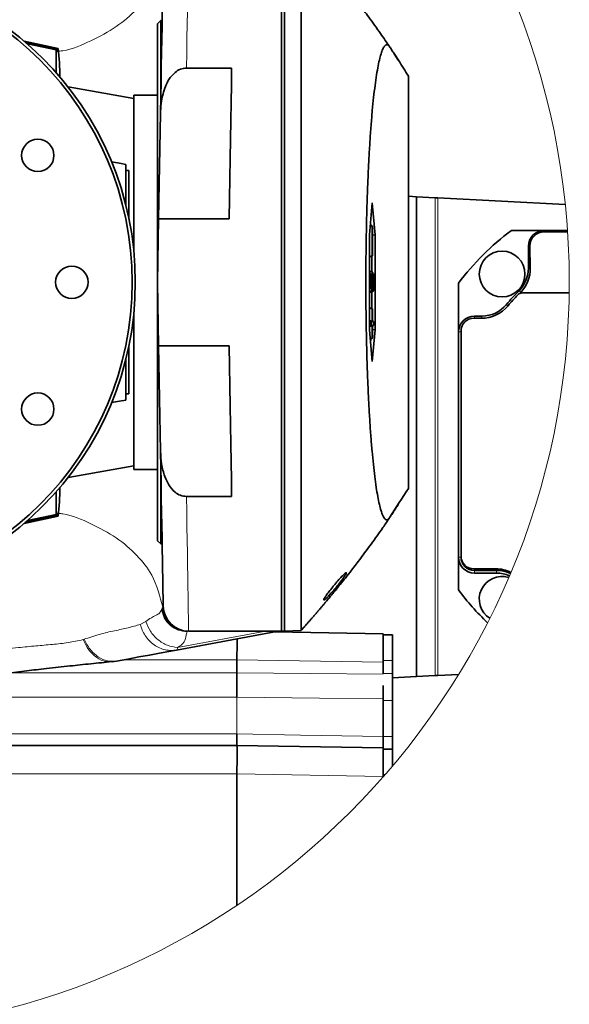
# Model space of a CAD drawing. Header units: millimetres. Extents: x 0 to 12429, y 0 to 8400.
# Tile 58 of 133: x 4634 to 4980, y 6414 to 7035. Entities that reach past the tile are written whole.
import ezdxf

# ---------------------------------------------------------------- set-up
doc = ezdxf.new("R2010")
doc.units = ezdxf.units.MM
doc.header["$LTSCALE"] = 20

msp = doc.modelspace()

# ---------------------------------------------------------------- linework, layer by layer
at = {"color": 7, "linetype": 'Continuous', "lineweight": 35}
for p, q in [((4798.651945, 6649.567558), (4798.651945, 7089.567496)), ((4800.65192, 7089.497639), (4800.65192, 6649.637415)), ((4722.65194, 7034.567668), (4720.651936, 7032.567574)), ((4723.532033, 7034.567668), (4722.65194, 7034.567668)), ((4722.65194, 7034.567668), (4722.65194, 6984.147622)), ((4720.651936, 7032.567574), (4720.651936, 6706.567599)), ((4658.021015, 7017.039372), (4636.566963, 7021.627022)), ((4637.814563, 7020.925595), (4637.243744, 7021.046235)), ((4657.622364, 7016.733958), (4637.814563, 7020.925595)), ((4638.11424, 7020.291402), (4657.02888, 7016.253306)), ((4638.63374, 7019.836737), (4656.825003, 7016.088082)), ((4656.825003, 7016.088082), (4657.02888, 7016.253306)), ((4656.825003, 7016.088082), (4656.825003, 7001.658751)), ((4657.02888, 7016.253306), (4657.02888, 7015.295817)), ((4657.02888, 7015.295817), (4657.622364, 7015.28032)), ((4657.622364, 7016.733958), (4657.987383, 7017.029359)), ((4657.622364, 7015.28032), (4657.622364, 7016.733958)), ((4872.273785, 7009.618355), (4869.689417, 7013.699128)), ((4767.311734, 7004.656626), (4738.84086, 7004.656626)), ((4878.651929, 6999.567582), (4878.651929, 6739.567591)), ((4705.651921, 6985.391213), (4664.262306, 6992.689444)), ((4720.651936, 6987.567498), (4705.651921, 6987.567498)), ((4705.651921, 6889.542534), (4705.651921, 6987.567498)), ((4721.350145, 6909.567548), (4722.511631, 6976.109578)), ((4691.701394, 6945.440485), (4696.651947, 6944.567634)), ((4700.651926, 6943.862273), (4696.651947, 6944.567634)), ((4700.651926, 6943.862273), (4700.651926, 6939.662649)), ((4700.651926, 6939.967586), (4702.65193, 6939.967586)), ((4700.651926, 6939.662649), (4700.651926, 6918.188526)), ((4702.65193, 6939.967586), (4702.65193, 6909.367038)), ((4883.704793, 6923.513486), (4878.651929, 6923.778249)), ((4883.704793, 6620.961024), (4883.704793, 6923.513486)), ((4883.704793, 6923.513486), (4895.489794, 6922.895862)), ((4897.186827, 6922.806932), (4977.431547, 6918.601467)), ((4855.918389, 6919.567539), (4854.175281, 6899.567558)), ((4857.661527, 6899.567558), (4855.918389, 6919.567539)), ((4721.350145, 6909.567548), (4765.651923, 6909.567548)), ((4855.825048, 6904.839231), (4854.670238, 6905.24645)), ((4856.046182, 6904.839231), (4854.679507, 6905.352785)), ((4855.078381, 6905.202939), (4854.872417, 6907.566144)), ((4855.825048, 6904.839231), (4855.825048, 6886.295869)), ((4856.046182, 6904.839231), (4855.825048, 6904.839231)), ((4856.046182, 6886.295869), (4856.046182, 6904.839231)), ((4854.175281, 6899.567558), (4854.175281, 6839.567615)), ((4856.046182, 6899.332358), (4857.661527, 6899.567558)), ((4857.661527, 6839.567615), (4857.661527, 6899.567558)), ((4964.1927, 6902.23725), (4943.528366, 6902.23725)), ((4978.849423, 6902.23725), (4964.1927, 6902.23725)), ((4964.1927, 6901.41113), (4978.905868, 6901.41113)), ((4954.19271, 6892.23726), (4954.19271, 6878.369166)), ((4955.420983, 6878.369166), (4955.178928, 6892.23726)), ((4855.825048, 6886.295869), (4854.175281, 6885.714246)), ((4856.046182, 6886.295869), (4854.175281, 6885.592891)), ((4855.595749, 6876.098587), (4855.595749, 6886.126591)), ((4855.825048, 6886.295869), (4856.046182, 6886.295869)), ((4855.206322, 6874.917223), (4854.175281, 6875.304653)), ((4854.980659, 6874.917223), (4854.175281, 6875.201179)), ((4854.980659, 6874.917223), (4855.206322, 6874.917223)), ((4854.980659, 6865.984155), (4854.980659, 6874.917223)), ((4855.206322, 6874.917223), (4855.206322, 6867.574765)), ((4855.772537, 6873.887254), (4855.206322, 6874.03567)), ((4856.268716, 6875.852062), (4856.305641, 6875.772907)), ((4855.632674, 6870.269372), (4855.206322, 6870.267226)), ((4855.206322, 6867.574765), (4855.774325, 6866.5715)), ((4855.961156, 6866.336538), (4855.92581, 6864.315821)), ((4856.457305, 6866.309478), (4855.9515, 6866.454555)), ((4856.490862, 6864.001228), (4856.457305, 6866.309478)), ((4910.19271, 6868.901564), (4910.19271, 6838.23724)), ((4854.980659, 6865.984155), (4854.175281, 6865.74073)), ((4855.92581, 6864.315821), (4854.175281, 6863.574697)), ((4854.436141, 6863.177969), (4854.428839, 6863.682105)), ((4855.92581, 6864.315821), (4854.980659, 6865.984155)), ((4855.595749, 6853.008582), (4855.595749, 6863.63907)), ((4948.968184, 6862.73606), (4949.381602, 6863.161399)), ((4949.011814, 6862.631394), (4948.968184, 6862.73606)), ((4948.968184, 6862.73606), (4949.423802, 6862.73606)), ((4949.093234, 6862.631394), (4949.011814, 6862.631394)), ((4979.930889, 6862.874104), (4950.465393, 6862.874104)), ((4705.651921, 6751.567556), (4705.651921, 6849.59264)), ((4856.046182, 6852.839305), (4854.175281, 6853.542282)), ((4855.825048, 6852.839305), (4854.175281, 6853.420927)), ((4855.825048, 6852.839305), (4855.825048, 6844.839288)), ((4856.046182, 6852.839305), (4855.825048, 6852.839305)), ((4856.046182, 6844.839288), (4856.046182, 6852.839305)), ((4924.936485, 6848.23723), (4920.19273, 6848.23723)), ((4855.825048, 6844.839288), (4854.175281, 6845.420911)), ((4855.127823, 6844.839288), (4854.175281, 6845.175101)), ((4855.127823, 6842.295839), (4854.175281, 6841.960026)), ((4855.825048, 6842.295839), (4854.175281, 6841.714217)), ((4855.127823, 6844.839288), (4855.127823, 6842.295839)), ((4855.825048, 6844.839288), (4855.127823, 6844.839288)), ((4855.127823, 6842.295839), (4855.825048, 6842.295839)), ((4855.825048, 6842.295839), (4855.825048, 6834.295942)), ((4856.743437, 6844.839288), (4856.046182, 6845.10131)), ((4856.743437, 6844.839288), (4856.046182, 6844.839288)), ((4856.046182, 6842.295839), (4856.743437, 6842.295839)), ((4856.046182, 6834.295942), (4856.046182, 6842.295839)), ((4856.743437, 6842.295839), (4856.046182, 6842.033936)), ((4856.743437, 6842.295839), (4856.743437, 6844.839288)), ((4924.539995, 6846.874072), (4919.79624, 6846.874072)), ((4854.175281, 6839.567615), (4855.918389, 6819.567634)), ((4855.918389, 6819.567634), (4857.661527, 6839.567615)), ((4856.046182, 6839.802815), (4857.661527, 6839.567615)), ((4910.19271, 6838.23724), (4910.19271, 6696.23716)), ((4911.796224, 6838.874056), (4911.796224, 6696.874096)), ((4702.65193, 6829.768135), (4702.65193, 6799.167587)), ((4765.651923, 6829.567625), (4721.350145, 6829.567625)), ((4722.511631, 6763.025595), (4721.350145, 6829.567625)), ((4855.825048, 6834.295942), (4854.670238, 6833.888723)), ((4856.046182, 6834.295942), (4854.679507, 6833.782388)), ((4854.872417, 6831.56903), (4855.078381, 6833.932234)), ((4855.825048, 6834.295942), (4856.046182, 6834.295942)), ((4700.651926, 6820.946647), (4700.651926, 6799.472405)), ((4700.651926, 6799.472405), (4700.651926, 6795.2729)), ((4700.651926, 6799.167587), (4702.65193, 6799.167587)), ((4696.651947, 6794.567539), (4691.701394, 6793.694688)), ((4700.651926, 6795.2729), (4696.651947, 6794.567539)), ((4722.65194, 6754.987671), (4722.65194, 6704.567625)), ((4664.262306, 6746.445848), (4705.651921, 6753.74396)), ((4705.651921, 6751.567556), (4720.651936, 6751.567556)), ((4656.825003, 6737.476541), (4656.825003, 6723.046972)), ((4738.84086, 6734.478428), (4767.311734, 6734.478428)), ((4657.02888, 6723.839356), (4657.622364, 6723.854853)), ((4657.02888, 6722.881867), (4657.02888, 6723.839356)), ((4657.622364, 6723.854853), (4657.622364, 6722.401334)), ((4636.566963, 6717.508151), (4658.021015, 6722.095682)), ((4637.814563, 6718.209578), (4637.243744, 6718.088938)), ((4657.622364, 6722.401334), (4637.814563, 6718.209578)), ((4638.11424, 6718.843772), (4657.02888, 6722.881867)), ((4656.825003, 6723.046972), (4638.63374, 6719.298436)), ((4656.825003, 6723.046972), (4657.02888, 6722.881867)), ((4657.622364, 6722.401334), (4657.987383, 6722.105695)), ((4720.651936, 6706.567599), (4722.65194, 6704.567625)), ((4722.65194, 6704.567625), (4723.532033, 6704.567625)), ((4910.19271, 6696.23716), (4910.19271, 6675.572826)), ((4911.798608, 6696.680261), (4911.798608, 6696.23716)), ((4919.79624, 6688.874079), (4933.664274, 6688.874079)), ((4920.19273, 6687.843038), (4934.060704, 6687.843038)), ((4920.19273, 6686.23717), (4934.060704, 6686.23717)), ((4795.567763, 6649.36669), (4732.564729, 6637.689664)), ((4798.651945, 6649.567558), (4740.215194, 6649.567558)), ((4794.414025, 6649.152829), (4862.651926, 6647.96169)), ((4800.65192, 6649.637415), (4798.651945, 6649.777247)), ((4811.038118, 6650.000169), (4800.65192, 6649.637415)), ((4811.033439, 6649.99993), (4811.038118, 6650.000169)), ((4862.651926, 6647.96169), (4862.651926, 6645.60981)), ((4862.651926, 6647.173478), (4868.651938, 6647.173478)), ((4862.651926, 6631.173445), (4862.651926, 6645.60981)), ((4868.651938, 6631.173445), (4868.651938, 6647.173478)), ((4690.221739, 6630.518748), (4692.069125, 6630.537464)), ((4692.097258, 6630.315496), (4694.771182, 6630.736067)), ((4770.651948, 6631.570293), (4770.651948, 6631.567551)), ((4770.651948, 6631.567551), (4770.651948, 6623.242571)), ((4862.651926, 6629.964425), (4862.651926, 6631.173445)), ((4868.651938, 6622.848465), (4868.651938, 6631.173445)), ((4862.651926, 6622.848465), (4862.651926, 6629.964425)), ((4770.651948, 6623.242571), (4770.651918, 6623.24114)), ((4868.651938, 6605.94423), (4868.651938, 6622.848465)), ((4868.651938, 6620.172097), (4883.704793, 6620.961024)), ((4895.489794, 6621.578647), (4883.704793, 6620.961024)), ((4910.289567, 6622.354223), (4897.186827, 6621.667577)), ((4862.651926, 6615.329339), (4862.651926, 6607.073261)), ((4770.651948, 6607.875897), (4770.651948, 6607.875063)), ((4862.651926, 6607.073261), (4862.651926, 6583.219005)), ((4868.651938, 6583.093478), (4868.651938, 6605.94423)), ((4770.651948, 6584.767534), (4770.651948, 6584.76658)), ((4862.651926, 6583.219005), (4862.651926, 6575.961663)), ((4868.651938, 6575.173451), (4868.651938, 6583.093478)), ((4470.355355, 6577.567531), (4770.651948, 6577.567531)), ((4770.651948, 6577.567531), (4862.651926, 6575.961663)), ((4862.651926, 6575.961663), (4862.651926, 6573.609783)), ((4862.651926, 6575.173451), (4868.651938, 6575.173451)), ((4868.651938, 6564.61878), (4868.651938, 6575.173451)), ((4862.651926, 6559.173419), (4862.651926, 6573.609783)), ((4770.651948, 6559.570266), (4770.651948, 6559.567525)), ((4770.651948, 6559.567525), (4770.651948, 6476.704075)), ((4862.651926, 6557.964398), (4862.651926, 6559.173419)), ((4862.651926, 6557.964398), (4862.651926, 6557.635261))]:
    msp.add_line(p, q, dxfattribs=at)
at = {"color": 8, "linetype": 'Continuous', "lineweight": 18}
for p, q in [((4657.987383, 7017.029359), (4636.593845, 7021.604134)), ((4637.814563, 7020.552231), (4637.814563, 7020.925595)), ((4895.489794, 6621.578647), (4895.489794, 6922.895862)), ((4897.186827, 6922.806932), (4897.186827, 6621.667577)), ((4964.1927, 6901.41113), (4964.1927, 6902.23725)), ((4955.178928, 6892.23726), (4954.19271, 6892.23726)), ((4955.420983, 6878.369166), (4954.19271, 6878.369166)), ((4949.381602, 6863.161399), (4948.326063, 6864.218308)), ((4941.292476, 6854.613854), (4940.303993, 6855.437233)), ((4920.19273, 6846.874072), (4920.19273, 6848.23723)), ((4924.936485, 6846.877648), (4924.936485, 6848.23723)), ((4911.796224, 6838.23724), (4910.19271, 6838.23724)), ((4636.593845, 6717.531039), (4657.987383, 6722.105695)), ((4637.814563, 6718.582942), (4637.814563, 6718.209578)), ((4911.798608, 6696.23716), (4910.19271, 6696.23716)), ((4920.19273, 6687.843038), (4920.19273, 6686.23717)), ((4934.060704, 6687.843038), (4934.060704, 6686.23717)), ((4723.171216, 6663.191749), (4723.60928, 6664.091422)), ((4723.60928, 6664.091422), (4723.954063, 6664.44595)), ((4709.731769, 6653.828098), (4713.280928, 6655.759408)), ((4733.176094, 6639.237715), (4787.486446, 6649.303509)), ((4739.485097, 6649.567558), (4739.24179, 6649.303509)), ((4787.486446, 6649.303509), (4742.298555, 6649.303509)), ((4673.7297, 6644.250228), (4674.337846, 6644.442989)), ((4770.651948, 6631.567551), (4699.53261, 6631.567551)), ((4862.651926, 6629.964425), (4770.651948, 6631.570293)), ((4862.651926, 6631.173445), (4868.651938, 6631.173445)), ((4628.430214, 6623.242571), (4770.651948, 6623.242571)), ((4862.651926, 6622.848465), (4868.651938, 6622.848465)), ((4770.651948, 6607.875063), (4512.541641, 6607.875063)), ((4770.651948, 6607.875063), (4770.651948, 6584.767534)), ((4862.651926, 6605.94423), (4868.651938, 6605.94423)), ((4477.418472, 6584.767534), (4770.651948, 6584.767534)), ((4862.651926, 6583.093478), (4868.651938, 6583.093478)), ((4770.651948, 6559.567525), (4452.697561, 6559.567525)), ((4862.651926, 6557.964398), (4770.651948, 6559.570266)), ((4862.651926, 6559.173419), (4863.993835, 6559.173419))]:
    msp.add_line(p, q, dxfattribs=at)
at = {"color": 8, "linetype": 'Continuous', "lineweight": 18, "flags": 128}
for points in [[(4740.215194, 7089.567496), (4740.209442, 7089.212252), (4740.192216, 7088.146998), (4740.163547, 7086.375548), (4740.123522, 7083.903624), (4740.072322, 7080.739094), (4740.010035, 7076.891972), (4739.93693, 7072.375371), (4739.853215, 7067.203118), (4739.759159, 7061.39238), (4739.655089, 7054.961754), (4739.541304, 7047.932221), (4739.41819, 7040.326192), (4739.286166, 7032.168461), (4739.145618, 7023.485257), (4738.997024, 7014.304949), (4738.84086, 7004.656626)], [(4738.84086, 6734.478428), (4738.997024, 6724.830343), (4739.145618, 6715.649797), (4739.286166, 6706.966712), (4739.41819, 6698.808982), (4739.541304, 6691.202952), (4739.655089, 6684.173419), (4739.759159, 6677.742793), (4739.853215, 6671.932055), (4739.93693, 6666.759922), (4740.010035, 6662.243082), (4740.072322, 6658.396198), (4740.123522, 6655.231668), (4740.163547, 6652.759625), (4740.192216, 6650.988175), (4740.209442, 6649.92304), (4740.215194, 6649.567558)], [(4724.217635, 6665.288402), (4724.217635, 6665.288283), (4723.954063, 6664.44595), (4723.954063, 6664.44595)], [(4795.567763, 6649.36669), (4795.609903, 6649.414493), (4795.093995, 6649.43905), (4794.021052, 6649.440242), (4792.39313, 6649.41795), (4790.213507, 6649.372412), (4787.486446, 6649.303509)], [(4770.651948, 6623.24114), (4816.735428, 6622.863843), (4862.651926, 6622.486903)], [(4862.651926, 6607.073261), (4822.659117, 6607.422663), (4770.651948, 6607.875897)], [(4770.651948, 6584.76658), (4810.644757, 6584.093763), (4862.651926, 6583.219005)]]:
    msp.add_lwpolyline(points, dxfattribs=at)
at = {"color": 7, "linetype": 'Continuous', "lineweight": 35, "flags": 128}
for points in [[(4722.511631, 6976.109578), (4722.691071, 6986.388995), (4722.86312, 6996.246411), (4723.027211, 7005.64654), (4723.18269, 7014.555051), (4723.329049, 7022.939994), (4723.465752, 7030.770613), (4723.592263, 7038.018777), (4723.708164, 7044.658496), (4723.813009, 7050.665213), (4723.906439, 7056.01771), (4723.988098, 7060.696198), (4724.057716, 7064.683987), (4724.114996, 7067.966773), (4724.159789, 7070.532157), (4724.191886, 7072.371556), (4724.211198, 7073.47758), (4724.217635, 7073.84689)], [(4767.311734, 7004.656626), (4767.126393, 6994.039132), (4766.933304, 6982.976748), (4766.733122, 6971.509053), (4766.526591, 6959.677054), (4766.314459, 6947.522952), (4766.097438, 6935.090257), (4765.876335, 6922.423436), (4765.651923, 6909.567548)], [(4895.489794, 6922.895862), (4895.853471, 6922.876789), (4896.268409, 6922.854973), (4896.718633, 6922.83137), (4897.186827, 6922.806932)], [(4720.651936, 6869.567587), (4720.885825, 6882.967188), (4721.118849, 6896.317078), (4721.350145, 6909.567548)], [(4856.268716, 6875.852062), (4855.267775, 6876.216366), (4854.266804, 6876.58055)], [(4856.321615, 6875.834419), (4855.316114, 6876.200391), (4854.310614, 6876.566245)], [(4721.350145, 6829.567625), (4721.118849, 6842.818095), (4720.885825, 6856.167986), (4720.651936, 6869.567587)], [(4856.746506, 6869.677617), (4855.94089, 6869.682147), (4855.833155, 6869.682743)], [(4765.651923, 6829.567625), (4765.876335, 6816.711737), (4766.097438, 6804.044916), (4766.314459, 6791.612221), (4766.526591, 6779.458119), (4766.733122, 6767.626001), (4766.933304, 6756.158306), (4767.126393, 6745.095922), (4767.311734, 6734.478428)], [(4724.217635, 6665.288402), (4724.211198, 6665.657474), (4724.191886, 6666.763736), (4724.159789, 6668.602897), (4724.114996, 6671.16852), (4724.057716, 6674.451067), (4723.988098, 6678.438975), (4723.906439, 6683.117582), (4723.813009, 6688.46996), (4723.708164, 6694.476797), (4723.592263, 6701.116397), (4723.465752, 6708.36456), (4723.329049, 6716.195299), (4723.18269, 6724.580003), (4723.027211, 6733.488633), (4722.86312, 6742.888643), (4722.691071, 6752.746178), (4722.511631, 6763.025595)], [(4736.485612, 6649.853303), (4736.555409, 6649.84007), (4739.485097, 6649.567558)], [(4770.651948, 6631.570293), (4770.679575, 6635.081245), (4770.700079, 6638.457133), (4770.712715, 6641.568376), (4770.716977, 6644.295527), (4770.716828, 6644.760801)], [(4732.564729, 6637.689664), (4726.538402, 6636.572792), (4720.851552, 6635.518862), (4715.504241, 6634.527756), (4708.855819, 6633.29549), (4701.947164, 6632.015063), (4694.778275, 6630.686475)], [(4897.186827, 6621.667577), (4896.718633, 6621.64302), (4896.268409, 6621.619417), (4895.853471, 6621.597721), (4895.489794, 6621.578647)], [(4770.651948, 6559.570266), (4770.679575, 6563.081218), (4770.700079, 6566.457106), (4770.712715, 6569.568469), (4770.716977, 6572.2955), (4770.712715, 6574.533655), (4770.700079, 6576.196863), (4770.679575, 6577.221348), (4770.651948, 6577.567531)]]:
    msp.add_lwpolyline(points, dxfattribs=at)
at = {"color": 7, "linetype": 'Continuous', "lineweight": 18}
msp.add_circle((4506.651901, 6869.590865), 473.326351, dxfattribs=at)
at = {"color": 7, "linetype": 'Continuous', "lineweight": 35}
for centre, radius in [((4506.651934, 6869.567665), 200.000001), ((4506.651935, 6869.567542), 198.000008), ((4645.216013, 6949.567563), 10.200009), ((4937.662255, 6874.767675), 14.384976), ((4666.651944, 6869.56764), 10.200009), ((4645.216013, 6789.567597), 10.200009)]:
    msp.add_circle(centre, radius, dxfattribs=at)
for centre, radius, start, end in [((4532.145513, 7000.55513), 126.915627, 359.335016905, 7.458299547), ((5040.191496, 6772.23855), 161.998218, 126.63338458, 143.366666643), ((4964.192846, 6892.237113), 10.000137, 90.000838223, 179.999161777), ((4964.193282, 6892.395389), 9.015741, 90.003699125, 181.004975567), ((4934.192332, 6878.369377), 20.000378, 314.964878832, 359.999394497), ((4934.187609, 6877.998387), 21.23661, 315.681092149, 1.000403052), ((5040.211588, 6772.220175), 130.025406, 134.964912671, 140.207722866), ((5039.87288, 6772.805015), 128.103119, 136.089866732, 140.206383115), ((4950.465646, 6858.873546), 4.000559, 90.003630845, 136.085392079), ((4927.580398, 6883.786173), 30.113622, 315.236259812, 315.372185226), ((4924.540009, 6868.873966), 21.999894, 269.999962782, 320.208400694), ((4924.936437, 6868.237349), 20.000119, 270.000138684, 320.20803017), ((4920.192796, 6838.237144), 10.000086, 90.000375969, 179.999453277), ((4919.796333, 6838.873962), 8.000109, 90.000667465, 179.999332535), ((4532.136938, 6738.580443), 126.924197, 352.541970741, 0.664757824), ((4920.192796, 6696.237256), 10.000086, 180.000546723, 269.999624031), ((4919.796333, 6696.874189), 8.000109, 180.000667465, 269.999332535), ((4920.192699, 6696.237129), 8.394091, 179.999788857, 270.000211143), ((4933.708265, 6667.322895), 21.551229, 63.833578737, 90.116954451), ((4934.105022, 6666.686474), 21.156611, 65.430176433, 90.120020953), ((4934.103203, 6666.663426), 19.57379, 65.318613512, 90.124402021), ((4937.576767, 6669.752565), 14.288066, 72.695404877, 237.551419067), ((5036.79301, 6769.408196), 157.583986, 216.545616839, 226.595496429), ((4740.215257, 6665.567616), 16.000058, 180.999908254, 269.99977476), ((4797.754215, 6637.567308), 12.00025, 89.998318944, 100.497965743)]:
    msp.add_arc(centre, radius, start, end, dxfattribs=at)
at = {"color": 8, "linetype": 'Continuous', "lineweight": 18}
for centre, radius, start, end in [((4739.518471, 6665.537543), 15.974781, 185.193824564, 259.05579814), ((4787.824036, 6649.253101), 0.341333, 112.88870214, 171.507425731)]:
    msp.add_arc(centre, radius, start, end, dxfattribs=at)
at = {"color": 7, "linetype": 'Continuous', "lineweight": 35}
for points, knots in [([(4867.013764, 7017.652823), (4865.037219, 7020.596139), (4860.711017, 7027.038379), (4854.229171, 7036.029395), (4848.712559, 7043.440562), (4844.88171, 7048.450636), (4842.528146, 7051.486092), (4840.981846, 7053.459976), (4840.037842, 7054.658533), (4839.250217, 7055.6549), (4838.316597, 7056.831985), (4837.192342, 7058.240808), (4835.877368, 7059.880334), (4834.368863, 7061.748045), (4832.664974, 7063.841791), (4830.953986, 7065.927446), (4829.238992, 7068.002187), (4827.520203, 7070.066088), (4825.797744, 7072.11908), (4824.069295, 7074.164195), (4822.335082, 7076.201465), (4820.59517, 7078.230854), (4818.883054, 7080.214344), (4817.198273, 7082.153079), (4815.536897, 7084.043704), (4813.871469, 7085.927205), (4812.366895, 7087.622664), (4811.422618, 7088.694064), (4811.031264, 7089.138104)], [0, 0, 0, 0, 0.1170401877, 0.256174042, 0.3658594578, 0.4220487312, 0.4643825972, 0.4926643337, 0.5048283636, 0.5147506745, 0.5345942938, 0.554427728, 0.5742552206, 0.6039795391, 0.6336873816, 0.6633736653, 0.6930393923, 0.7225531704, 0.752044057, 0.7815111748, 0.8109534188, 0.8403698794, 0.8697614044, 0.8974565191, 0.9251651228, 0.9528521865, 0.9804596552, 1, 1, 1, 1]), ([(4811.038118, 6650.000169), (4811.039287, 6650.251183), (4811.043987, 6651.260482), (4811.046297, 6653.563017), (4811.048364, 6657.437556), (4811.054104, 6662.795298), (4811.055603, 6669.601434), (4811.060079, 6677.802755), (4811.064637, 6687.472774), (4811.065205, 6698.380584), (4811.073406, 6710.478815), (4811.07146, 6723.654781), (4811.078125, 6738.030586), (4811.079795, 6753.266487), (4811.080042, 6769.252135), (4811.086953, 6785.917514), (4811.082948, 6803.378616), (4811.088876, 6821.265731), (4811.087237, 6839.413319), (4811.086953, 6857.687904), (4811.088547, 6876.264248), (4811.085862, 6894.707872), (4811.090049, 6912.930761), (4811.083576, 6930.755768), (4811.086059, 6948.354635), (4811.082454, 6965.317561), (4811.078585, 6981.525415), (4811.080455, 6996.890937), (4811.071961, 7011.52777), (4811.073566, 7025.133048), (4811.067522, 7037.56602), (4811.063943, 7048.738632), (4811.06251, 7058.762386), (4811.055717, 7067.407601), (4811.055532, 7074.616188), (4811.049413, 7080.337359), (4811.047027, 7084.618879), (4811.04489, 7087.396622), (4811.039697, 7088.729693), (4811.038118, 7089.135005)], [0, 0, 0, 0, 0.001714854, 0.0068952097, 0.0157300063, 0.0281842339, 0.0434972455, 0.0622269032, 0.0842124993, 0.1095590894, 0.1367448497, 0.1668629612, 0.1995721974, 0.2349548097, 0.2709487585, 0.3087799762, 0.3488062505, 0.3902362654, 0.4309778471, 0.4727835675, 0.5150811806, 0.5578842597, 0.5987832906, 0.6395729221, 0.6796578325, 0.7190119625, 0.7554570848, 0.7903836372, 0.8239832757, 0.8554502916, 0.8833296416, 0.9089205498, 0.9317772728, 0.951808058, 0.9679813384, 0.9810235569, 0.9908929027, 0.9972310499, 1, 1, 1, 1]), ([(4878.651929, 6999.567582), (4876.571732, 7002.900863), (4873.478935, 7007.856724), (4869.834876, 7013.578184), (4867.658408, 7016.636283), (4866.662492, 7018.63968), (4865.009912, 7019.608532), (4863.613132, 7018.697945), (4862.620724, 7016.915142), (4861.549565, 7014.19488), (4860.535703, 7010.489033), (4859.520782, 7005.788769), (4858.533821, 7000.053414), (4857.591243, 6993.389628), (4856.702822, 6985.864178), (4855.869304, 6977.484011), (4855.090677, 6968.200175), (4854.390151, 6958.253308), (4853.77228, 6947.765253), (4853.236828, 6936.808911), (4852.779239, 6925.243086), (4852.411726, 6913.336827), (4852.134815, 6901.191274), (4851.948563, 6888.912288), (4851.851684, 6876.362427), (4851.848163, 6863.803898), (4851.936551, 6851.340993), (4852.113465, 6839.080186), (4852.382388, 6826.90655), (4852.739413, 6815.058349), (4853.180484, 6803.634538), (4853.699887, 6792.733172), (4854.302373, 6782.264009), (4854.979021, 6772.425074), (4855.722875, 6763.298306), (4856.523523, 6754.961792), (4857.388999, 6747.347762), (4858.307349, 6740.577417), (4859.268382, 6734.71226), (4860.262407, 6729.799315), (4861.280392, 6725.832396), (4862.335135, 6722.822286), (4863.350451, 6720.86369), (4864.570617, 6719.609002), (4866.156905, 6720.00039), (4870.547025, 6727.210466), (4874.756595, 6733.628578), (4878.651929, 6739.567591)], [0, 0, 0, 0, 0.033505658, 0.0498155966, 0.0578705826, 0.0654523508, 0.0688615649, 0.0723939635, 0.0779940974, 0.0863765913, 0.0971825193, 0.1107571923, 0.1273642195, 0.1468067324, 0.1681474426, 0.1919858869, 0.2186255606, 0.2475991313, 0.2770247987, 0.3082255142, 0.3411494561, 0.3757388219, 0.4098141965, 0.4447576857, 0.4804701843, 0.5168468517, 0.5518610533, 0.5867607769, 0.6214220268, 0.6557071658, 0.6878518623, 0.7189204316, 0.7487826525, 0.7772833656, 0.8030270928, 0.8268754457, 0.8487044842, 0.8683779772, 0.8851352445, 0.8993943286, 0.9110825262, 0.920127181, 0.9263207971, 0.9302949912, 0.933580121, 0.9385382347, 1, 1, 1, 1]), ([(4738.84086, 7004.656626), (4737.536443, 7004.496667), (4734.936812, 7004.177878), (4731.016056, 7001.59462), (4727.861853, 6997.763454), (4725.508664, 6993.037954), (4723.87427, 6987.957569), (4722.790907, 6982.285219), (4722.604752, 6978.168777), (4722.511631, 6976.109578)], [0, 0, 0, 0, 0.1085705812, 0.2163751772, 0.3823195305, 0.5188287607, 0.6556389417, 0.8277376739, 1, 1, 1, 1]), ([(4855.632674, 6870.269372), (4855.637522, 6870.890005), (4855.646242, 6872.006473), (4855.711782, 6873.212587), (4855.764394, 6873.796829), (4855.772537, 6873.887254)], [0, 0, 0, 0, 0.5140832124, 0.9247926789, 1, 1, 1, 1]), ([(4855.772537, 6873.887254), (4855.83758, 6874.31277), (4855.931401, 6874.92656), (4856.016483, 6875.740343), (4856.236539, 6875.83781), (4856.268716, 6875.852062)], [0, 0, 0, 0, 0.6586581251, 0.95008834, 1, 1, 1, 1]), ([(4856.238734, 6873.222067), (4856.200211, 6873.190594), (4856.013867, 6873.038356), (4855.997303, 6872.486129), (4855.879739, 6871.721359), (4855.843467, 6870.696834), (4855.83538, 6869.944856), (4855.831098, 6869.546725)], [0, 0, 0, 0, 0.0391248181, 0.1892539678, 0.3962844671, 0.680365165, 1, 1, 1, 1]), ([(4856.746506, 6869.677617), (4856.742123, 6870.063222), (4856.734304, 6870.750915), (4856.690591, 6871.728944), (4856.578382, 6872.46446), (4856.543303, 6873.057231), (4856.332875, 6873.214993), (4856.276852, 6873.256995)], [0, 0, 0, 0, 0.3154452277, 0.5625688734, 0.7905224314, 0.9442292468, 1, 1, 1, 1]), ([(4856.581163, 6875.181867), (4856.655518, 6874.74846), (4856.798951, 6873.912401), (4856.890551, 6872.555978), (4856.938993, 6871.181121), (4856.943005, 6870.213517), (4856.9449, 6869.756295)], [0, 0, 0, 0, 0.2420853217, 0.4669922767, 0.7481379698, 1, 1, 1, 1]), ([(4855.774325, 6866.5715), (4855.753411, 6866.962433), (4855.721992, 6867.549737), (4855.678416, 6868.344254), (4855.64441, 6869.125054), (4855.634973, 6869.770665), (4855.632954, 6870.208655), (4855.632674, 6870.269372)], [0, 0, 0, 0, 0.3173296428, 0.4767284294, 0.6449754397, 0.9507841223, 1, 1, 1, 1]), ([(4855.831098, 6869.546725), (4855.835369, 6869.075151), (4855.843515, 6868.175773), (4855.895704, 6867.10532), (4855.946575, 6866.507795), (4855.961156, 6866.336538)], [0, 0, 0, 0, 0.4402080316, 0.8395576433, 1, 1, 1, 1]), ([(4856.457305, 6866.309478), (4856.510449, 6866.52258), (4856.636981, 6867.029959), (4856.687537, 6867.839666), (4856.739937, 6868.748), (4856.744233, 6869.355954), (4856.746506, 6869.677617)], [0, 0, 0, 0, 0.1940714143, 0.4620678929, 0.7153846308, 1, 1, 1, 1]), ([(4856.9449, 6869.756295), (4856.940459, 6869.089277), (4856.932581, 6867.906007), (4856.862966, 6866.325684), (4856.753972, 6865.160338), (4856.648413, 6864.414295), (4856.523246, 6864.086132), (4856.490862, 6864.001228)], [0, 0, 0, 0, 0.3455106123, 0.6129258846, 0.8183502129, 0.9530026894, 1, 1, 1, 1]), ([(4856.490862, 6864.001228), (4856.149034, 6863.862244), (4855.465524, 6863.584337), (4854.77922, 6863.313405), (4854.436141, 6863.177969)], [0, 0, 0, 0, 0.5001072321, 1, 1, 1, 1]), ([(4722.511631, 6763.025595), (4722.65625, 6760.352817), (4722.949249, 6754.937735), (4724.780924, 6747.733307), (4727.633405, 6741.654543), (4730.997725, 6737.558103), (4734.919159, 6734.959299), (4737.538357, 6734.638138), (4738.84086, 6734.478428)], [0, 0, 0, 0, 0.2236407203, 0.453098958, 0.6170184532, 0.7819117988, 0.8915467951, 1, 1, 1, 1]), ([(4868.136775, 6723.155691), (4868.950727, 6724.344144), (4870.41368, 6726.480204), (4871.780542, 6728.678881), (4872.386914, 6729.654266)], [0, 0, 0, 0, 0.5563761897, 1, 1, 1, 1]), ([(4811.310005, 6650.311782), (4811.36553, 6650.37466), (4811.743758, 6650.802978), (4812.46388, 6651.60947), (4813.479546, 6652.751241), (4814.534938, 6653.9432), (4815.626863, 6655.186528), (4816.735381, 6656.452735), (4817.858072, 6657.741137), (4818.993538, 6659.049476), (4820.161998, 6660.402306), (4821.363105, 6661.799453), (4822.573649, 6663.214276), (4823.791884, 6664.645363), (4825.016393, 6666.091017), (4826.160302, 6667.448453), (4827.219627, 6668.711526), (4828.190685, 6669.874033), (4829.176221, 6671.058926), (4830.005859, 6672.060811), (4830.793985, 6673.015655), (4831.832931, 6674.278321), (4833.514055, 6676.333113), (4835.982613, 6679.3799), (4839.195257, 6683.397954), (4843.506189, 6688.88616), (4848.95592, 6695.995242), (4855.530729, 6704.892538), (4861.602874, 6713.378373), (4865.341269, 6718.983046), (4866.722089, 6721.053197)], [0, 0, 0, 0, 0.0027982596, 0.0190614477, 0.0360671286, 0.0537747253, 0.0721695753, 0.0912665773, 0.1099130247, 0.1291765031, 0.1490549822, 0.1695438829, 0.1906382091, 0.211169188, 0.2322373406, 0.2538375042, 0.2703853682, 0.2872283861, 0.3043661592, 0.3217968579, 0.3306208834, 0.3456669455, 0.3763430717, 0.4191830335, 0.4764751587, 0.5479535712, 0.6519844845, 0.7752712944, 0.9169938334, 1, 1, 1, 1]), ([(4831.548583, 6678.198291), (4831.376983, 6677.988182), (4830.33081, 6676.707231), (4828.759829, 6674.631698), (4826.823124, 6672.180462), (4826.088548, 6670.587064), (4825.061962, 6669.569423), (4825.640161, 6668.994115), (4826.341503, 6669.902796), (4827.563472, 6670.79845), (4829.410642, 6672.93662), (4831.83827, 6675.661512), (4834.560112, 6679.011155), (4836.859217, 6681.968756), (4838.576099, 6684.441454), (4839.179617, 6685.408198), (4839.748602, 6686.544929), (4838.887795, 6686.281426), (4838.15781, 6685.446926), (4836.36735, 6683.831564), (4834.156152, 6681.299779), (4832.452667, 6679.273625), (4831.548583, 6678.198291)], [0, 0, 0, 0, 0.0180457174, 0.1100171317, 0.1761806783, 0.2174126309, 0.2409093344, 0.2464353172, 0.2630946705, 0.2956562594, 0.3619175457, 0.4412928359, 0.5430472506, 0.6455709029, 0.6984356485, 0.7294984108, 0.7433565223, 0.7515471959, 0.7739221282, 0.8241235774, 0.906657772, 1, 1, 1, 1]), ([(4593.737331, 6618.205859), (4598.805101, 6618.991564), (4608.658498, 6620.51923), (4622.995474, 6622.545904), (4636.323624, 6624.30763), (4649.765805, 6625.942264), (4663.18725, 6627.436923), (4676.965247, 6628.835467), (4685.82527, 6629.767296), (4690.238577, 6630.231454)], [0, 0, 0, 0, 0.1581777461, 0.3075491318, 0.4465987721, 0.5728453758, 0.7252116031, 0.8631238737, 1, 1, 1, 1]), ([(4770.651948, 6607.875897), (4770.647166, 6608.833265), (4770.632605, 6611.748385), (4770.631478, 6616.870176), (4770.644858, 6621.03454), (4770.651948, 6623.24114)], [0, 0, 0, 0, 0.1869237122, 0.5691697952, 1, 1, 1, 1]), ([(4770.651948, 6577.567531), (4770.647365, 6577.702471), (4770.615291, 6578.646802), (4770.646357, 6581.047224), (4770.649761, 6583.311782), (4770.651948, 6584.76658)], [0, 0, 0, 0, 0.0562608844, 0.3937231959, 1, 1, 1, 1])]:
    msp.add_open_spline(points, degree=3, knots=knots, dxfattribs=at)
at = {"color": 8, "linetype": 'Continuous', "lineweight": 18}
for points, knots in [([(4723.954034, 7074.688985), (4722.158993, 7067.608218), (4719.07293, 7055.434852), (4707.604112, 7041.062307), (4694.629026, 7030.004292), (4678.643345, 7021.599563), (4665.919122, 7016.041995), (4658.398333, 7015.230441), (4657.143813, 7015.095069)], [0, 0, 0, 0, 0.2273363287, 0.3908401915, 0.569992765, 0.761771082, 0.9602617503, 1, 1, 1, 1]), ([(4723.954034, 6664.446069), (4722.15903, 6671.527092), (4719.073032, 6683.700901), (4707.603867, 6698.071235), (4694.630478, 6709.138311), (4678.636961, 6717.504651), (4666.37937, 6722.974369), (4659.341031, 6723.774162), (4658.561688, 6723.862721)], [0, 0, 0, 0, 0.2308047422, 0.396803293, 0.5786865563, 0.7733903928, 0.9749079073, 1, 1, 1, 1]), ([(4713.280928, 6655.759408), (4714.418678, 6656.575013), (4716.451829, 6658.032494), (4719.451784, 6659.43978), (4722.06208, 6660.774486), (4722.800779, 6662.384415), (4723.171216, 6663.191749)], [0, 0, 0, 0, 0.3308634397, 0.5912502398, 0.7950232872, 1, 1, 1, 1]), ([(4723.171216, 6663.191749), (4723.609581, 6661.386361), (4724.521378, 6657.631162), (4728.362863, 6653.031582), (4733.49007, 6649.895522), (4737.368997, 6649.496272), (4739.24179, 6649.303509)], [0, 0, 0, 0, 0.23923712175, 0.49761186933, 0.75744089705, 1, 1, 1, 1]), ([(4713.280928, 6655.759408), (4714.118152, 6653.633022), (4715.833254, 6649.276997), (4720.638711, 6644.041391), (4726.571916, 6640.299741), (4731.034549, 6639.5821), (4733.176094, 6639.237715)], [0, 0, 0, 0, 0.2485225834, 0.5091129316, 0.7644312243, 1, 1, 1, 1]), ([(4674.337846, 6644.442989), (4677.606281, 6645.532714), (4683.939312, 6647.644201), (4693.311687, 6649.85114), (4701.930234, 6651.506879), (4707.244754, 6653.088127), (4709.731769, 6653.828098)], [0, 0, 0, 0, 0.2819430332, 0.5463023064, 0.7876848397, 1, 1, 1, 1]), ([(4709.731769, 6653.828098), (4710.117474, 6652.615548), (4710.905519, 6650.138149), (4712.844556, 6646.670283), (4715.359691, 6643.504182), (4718.420339, 6640.858745), (4721.86129, 6638.888302), (4725.487477, 6637.705804), (4729.105467, 6637.250403), (4731.434787, 6637.546182), (4732.564729, 6637.689664)], [0, 0, 0, 0, 0.124198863, 0.2537545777, 0.3859710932, 0.5179369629, 0.6469834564, 0.7710748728, 0.8889495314, 1, 1, 1, 1]), ([(4739.24179, 6649.303509), (4739.077608, 6648.80575), (4738.694901, 6647.645476), (4738.490407, 6645.929644), (4738.075895, 6644.063498), (4737.09057, 6642.299623), (4735.394169, 6640.584149), (4733.95086, 6639.70802), (4733.176094, 6639.237715)], [0, 0, 0, 0, 0.1272634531, 0.2966498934, 0.4193845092, 0.5902755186, 0.7800605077, 1, 1, 1, 1]), ([(4586.501759, 6632.204844), (4591.768732, 6633.18476), (4602.2042, 6635.126271), (4617.737709, 6637.395716), (4631.6487, 6639.12395), (4643.847516, 6640.280753), (4654.304389, 6641.176034), (4664.270306, 6642.142389), (4670.626571, 6643.558757), (4673.7297, 6644.250228)], [0, 0, 0, 0, 0.1823864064, 0.3613626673, 0.5343788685, 0.659619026, 0.7784851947, 0.8918564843, 1, 1, 1, 1]), ([(4673.7297, 6644.250228), (4674.81886, 6642.03646), (4676.944401, 6637.716202), (4681.914807, 6632.948571), (4686.675283, 6630.30938), (4689.494649, 6630.475824), (4690.221739, 6630.518748)], [0, 0, 0, 0, 0.3228697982, 0.6300934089, 0.9046043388, 1, 1, 1, 1]), ([(4674.337846, 6644.442989), (4675.509278, 6642.283153), (4677.808574, 6638.043813), (4682.928498, 6633.265328), (4688.829825, 6630.351095), (4692.877132, 6630.579287), (4694.778275, 6630.686475)], [0, 0, 0, 0, 0.2778203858, 0.5453077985, 0.7864173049, 1, 1, 1, 1]), ([(4733.176094, 6639.237715), (4733.221476, 6638.833932), (4733.295292, 6638.177163), (4732.767885, 6637.825228), (4732.564729, 6637.689664)], [0, 0, 0, 0, 0.6148035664, 1, 1, 1, 1])]:
    msp.add_open_spline(points, degree=3, knots=knots, dxfattribs=at)

doc.saveas('drawing.dxf')
